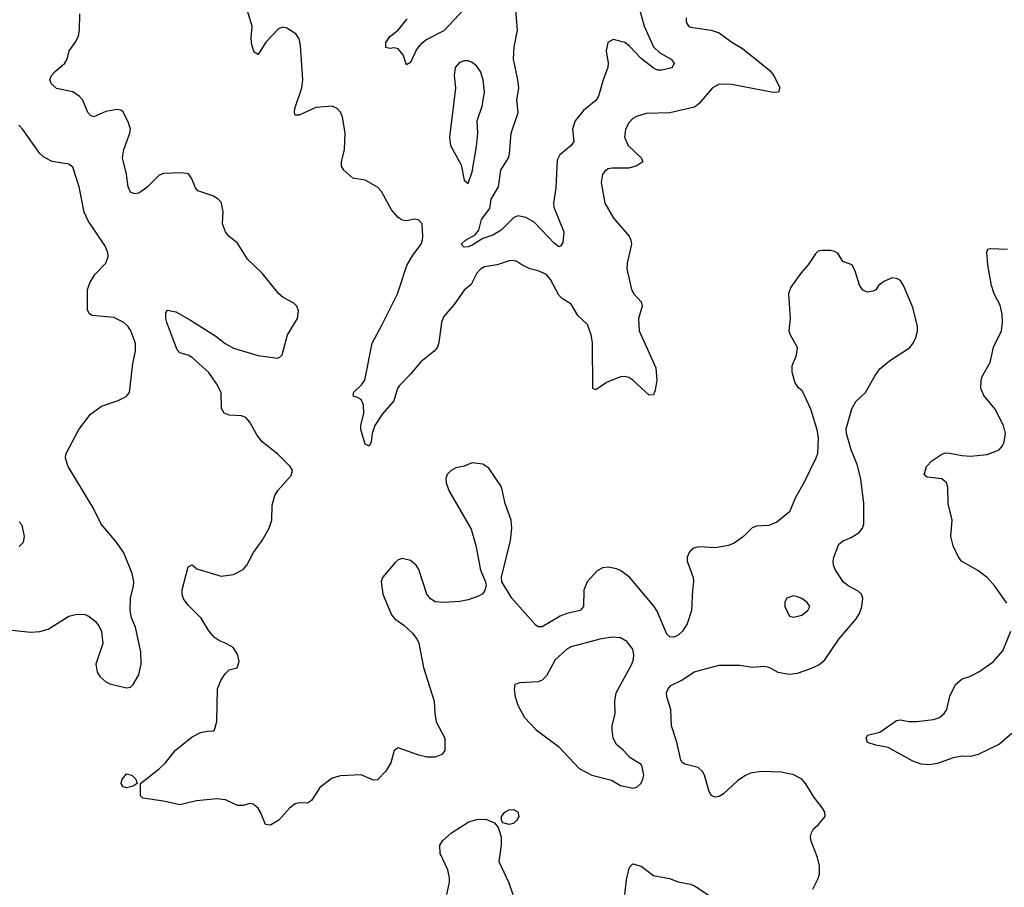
# Model space of a CAD drawing. Header units: inches. Extents: x 2293880 to 2522759, y 823965 to 1006879.
# Tile 191 of 256: x 2354352 to 2359134, y 964725 to 968942. Entities that reach past the tile are written whole.
import ezdxf

# ---------------------------------------------------------------- set-up
doc = ezdxf.new("R2010")
doc.units = ezdxf.units.IN
doc.header["$MEASUREMENT"] = 0
doc.layers.add('C3956', color=7, linetype='Continuous')

msp = doc.modelspace()

# ---------------------------------------------------------------- linework, layer by layer
at = {"layer": 'C3956', "color": 5}
for points, elevation in [([(2357357.7, 969010), (2357385, 968910), (2357430.1, 968810.1), (2357461.2, 968781.2), (2357516, 968750), (2357530.2, 968729.8), (2357520.5, 968710), (2357513.5, 968706.5), (2357470, 968696.4), (2357450, 968696.3), (2357430, 968706.3), (2357370, 968752.7), (2357313.6, 968813.6), (2357290.5, 968830.5), (2357234.6, 968845.4), (2357208, 968830), (2357200.4, 968790), (2357210.3, 968730), (2357208.8, 968710), (2357185.2, 968650), (2357163.6, 968570), (2357150, 968548.3), (2357090, 968500.9), (2357050.5, 968450.5), (2357036.6, 968410), (2357042.6, 968350), (2357030.6, 968329.4), (2356974.8, 968285.2), (2356961.9, 968258.1), (2356956.2, 968123.8), (2356943.8, 968050), (2356946.3, 968030), (2356994.2, 967910), (2356990, 967858), (2356978.3, 967841.7), (2356970, 967838.4), (2356950, 967854), (2356850, 967958), (2356810, 967980.8), (2356771.4, 967988.6), (2356750, 967978), (2356690, 967919.1), (2356650, 967894), (2356602.1, 967877.9), (2356550, 967845), (2356530, 967838), (2356510, 967836), (2356496, 967850), (2356518, 967870), (2356563.8, 967896.2), (2356581.5, 967918.5), (2356595.7, 967970), (2356635.8, 968024.2), (2356642.6, 968070), (2356676.7, 968130), (2356689.5, 968210.5), (2356725.7, 968270), (2356731.6, 968288.4), (2356738.6, 968390), (2356772.6, 968490), (2356767.3, 968550), (2356776.5, 968610), (2356772.1, 968650), (2356749.9, 968750), (2356753.9, 968810), (2356769.2, 968890), (2356761.1, 968990)], 260), ([(2358204, 964716), (2358230, 964768), (2358235.8, 964790), (2358236.1, 964830), (2358227.6, 964870), (2358195.9, 964950), (2358193.3, 964970), (2358197.2, 964990), (2358207.4, 965010), (2358231.6, 965030), (2358264.7, 965070), (2358262.3, 965090), (2358250.8, 965110), (2358206.7, 965166.7), (2358170, 965227.4), (2358150.8, 965250.8), (2358112.3, 965272.3), (2358050, 965284.6), (2357952.4, 965287.6), (2357900.9, 965279.1), (2357873.2, 965266.8), (2357838, 965242), (2357770, 965179.7), (2357750, 965166.6), (2357730, 965163.6), (2357711.4, 965171.4), (2357701.3, 965190), (2357678, 965270), (2357668, 965288), (2357647.5, 965307.5), (2357583.2, 965323.2), (2357570, 965331.5), (2357563.2, 965343.2), (2357543.4, 965430), (2357518, 965510), (2357514.2, 965590), (2357494.8, 965650), (2357493.7, 965670), (2357501.1, 965690), (2357514.9, 965705.1), (2357567.5, 965732.5), (2357628.1, 965771.9), (2357750, 965804.9), (2357850, 965804), (2357910, 965794.9), (2357970, 965800.2), (2357990, 965794.6), (2358034, 965770), (2358090, 965761), (2358130, 965766.4), (2358190, 965786.6), (2358233.1, 965806.9), (2358262.2, 965830), (2358330, 965930.3), (2358414.5, 966030), (2358430, 966055.5), (2358442, 966090), (2358446.6, 966130), (2358440.5, 966150), (2358424.8, 966164.8), (2358376.2, 966190), (2358351.5, 966210), (2358313.3, 966270), (2358305.1, 966290), (2358303.5, 966310), (2358305.7, 966330), (2358330, 966392.2), (2358350.7, 966409.3), (2358390, 966425.4), (2358429.8, 966450), (2358445.7, 966470), (2358452.3, 966490), (2358451.2, 966590), (2358436.8, 966710), (2358419.9, 966779.9), (2358389.6, 966850.4), (2358367, 966930), (2358366.6, 966953.4), (2358393.6, 967050), (2358413.5, 967086.5), (2358459.5, 967130), (2358507, 967213), (2358530, 967244), (2358576.9, 967283.1), (2358673.2, 967346.8), (2358690.8, 967369.2), (2358703.6, 967396.4), (2358711.7, 967428.3), (2358711.9, 967450), (2358690, 967542.7), (2358645.1, 967650), (2358630, 967674), (2358610, 967684.4), (2358590, 967687.3), (2358548.4, 967670), (2358523.1, 967650), (2358510, 967629.5), (2358497.7, 967622.3), (2358470, 967618), (2358447.5, 967627.5), (2358430.9, 967650.9), (2358410, 967719), (2358395.1, 967750), (2358350, 967766.6), (2358326.3, 967806.3), (2358310, 967815.6), (2358290, 967819.6), (2358250, 967819.5), (2358230, 967816), (2358216.4, 967803.6), (2358182, 967750), (2358145.5, 967710), (2358097.7, 967642.3), (2358085.5, 967610), (2358094.8, 967490), (2358088, 967430), (2358094.4, 967410), (2358128.5, 967350), (2358123.1, 967310), (2358102.5, 967257.5), (2358101.7, 967230), (2358116.7, 967176.7), (2358130, 967157.3), (2358150, 967140.7), (2358192, 967050), (2358223.8, 966950), (2358230.3, 966910), (2358226.3, 966833.7), (2358219.5, 966810), (2358160.2, 966690), (2358120, 966620), (2358090.2, 966550), (2358030, 966499.7), (2357990, 966484.2), (2357930, 966479.5), (2357910, 966472.3), (2357867.3, 966430), (2357822.6, 966397.4), (2357794.4, 966385.6), (2357730, 966374.8), (2357650, 966380.5), (2357626.6, 966373.4), (2357605.1, 966354.9), (2357594.4, 966330), (2357594, 966310), (2357623.7, 966230), (2357625.3, 966210), (2357618.9, 966170), (2357615, 966070), (2357594.1, 966005.9), (2357571.4, 965970), (2357550, 965949.7), (2357530, 965941.1), (2357510, 965942), (2357495.2, 965955.2), (2357447.7, 966067.7), (2357433.9, 966090), (2357316.1, 966230), (2357270, 966264.2), (2357250, 966273.6), (2357210, 966280.3), (2357183.1, 966276.9), (2357156.5, 966263.5), (2357108.9, 966210), (2357091.4, 966168.6), (2357090.2, 966090), (2357074.9, 966070), (2357010, 966055.5), (2356976.7, 966043.3), (2356890, 965991.3), (2356870, 965991.6), (2356859.1, 965999.1), (2356742, 966130), (2356693, 966210), (2356691.7, 966231.7), (2356736.4, 966410), (2356742.3, 966470), (2356738.5, 966510), (2356709.8, 966589.8), (2356691.3, 966671.3), (2356630, 966762.7), (2356601.5, 966781.5), (2356550, 966787.6), (2356510, 966771.8), (2356470, 966763.6), (2356446.8, 966750), (2356428.7, 966731.3), (2356422.4, 966710), (2356422.6, 966690), (2356438.3, 966650), (2356545, 966465), (2356566.8, 966386.8), (2356590, 966266), (2356614.4, 966210), (2356617.6, 966190), (2356610, 966164.5), (2356598.4, 966150), (2356580.6, 966139.4), (2356530, 966122.4), (2356490, 966114.8), (2356410, 966108.8), (2356370, 966112.8), (2356346.8, 966126.8), (2356329.8, 966150), (2356290.8, 966270), (2356277.4, 966290), (2356250, 966312.6), (2356210, 966322.9), (2356190, 966316.2), (2356175.6, 966304.4), (2356114, 966230), (2356108, 966210), (2356114.9, 966150), (2356158, 966050), (2356174, 966030), (2356218.3, 965998.3), (2356260.5, 965960.5), (2356282.4, 965930), (2356290, 965911), (2356312.9, 965792.9), (2356365.5, 965630), (2356367.7, 965570), (2356375.5, 965530), (2356416.3, 965450), (2356416.3, 965390), (2356402.8, 965370), (2356370, 965358.4), (2356330, 965358.4), (2356290, 965367.3), (2356190, 965402.7), (2356170.6, 965389.4), (2356154, 965330), (2356130.3, 965290), (2356090, 965247.3), (2356070, 965245.1), (2356010, 965271.8), (2355910, 965267.3), (2355870, 965256), (2355809.1, 965210.9), (2355770, 965147), (2355750, 965134), (2355710, 965136.2), (2355690, 965131.6), (2355663, 965110), (2355610, 965052), (2355570, 965027.3), (2355545.2, 965030), (2355522, 965090), (2355510, 965109.2), (2355486, 965130), (2355470, 965132.7), (2355438, 965122), (2355410, 965122), (2355350.9, 965150.9), (2355310, 965155.6), (2355210, 965145.3), (2355130, 965126.4), (2355050, 965144), (2354950, 965159), (2354939, 965170), (2354938, 965230), (2355030, 965300.5), (2355060.9, 965330), (2355106.6, 965390), (2355190, 965456.3), (2355230, 965477.3), (2355270, 965486), (2355290, 965484.7), (2355298, 965490), (2355309.2, 965530.8), (2355312.7, 965690), (2355329.2, 965730), (2355350, 965762), (2355370, 965782), (2355408.4, 965791.6), (2355418, 965822), (2355410, 965858), (2355389, 965890), (2355355.3, 965910), (2355322.3, 965922.3), (2355298.5, 965938.5), (2355270.8, 965970.8), (2355233.4, 966033.4), (2355170, 966096.9), (2355147.4, 966127.4), (2355140.9, 966150), (2355140.9, 966170), (2355170, 966282), (2355190, 966292), (2355213, 966273), (2355330, 966237.7), (2355390, 966244.6), (2355437.4, 966270), (2355454.5, 966290), (2355488.3, 966351.7), (2355529.7, 966410), (2355564, 966470), (2355576.9, 966510), (2355577.7, 966582.3), (2355591.5, 966630), (2355605.7, 966654.3), (2355670, 966726.8), (2355677, 966750), (2355666, 966770), (2355606.3, 966830), (2355529.3, 966889.3), (2355503.4, 966923.4), (2355470, 966986), (2355450, 967008.2), (2355430, 967016.9), (2355370, 967019.1), (2355345.6, 967030), (2355332, 967052), (2355329.8, 967130), (2355309.8, 967170), (2355270, 967226.6), (2355190, 967300.2), (2355170, 967311.9), (2355130, 967322), (2355116.4, 967336.4), (2355066.5, 967470), (2355061.4, 967490), (2355062.4, 967517.6), (2355070, 967530.4), (2355110, 967521.8), (2355181.1, 967481.1), (2355303.9, 967403.9), (2355350, 967368), (2355390, 967346), (2355510, 967309.3), (2355603.5, 967296.5), (2355617.6, 967302.4), (2355626.7, 967313.3), (2355652.5, 967410), (2355701.2, 967490), (2355706.6, 967526.6), (2355698.2, 967550), (2355684.2, 967564.3), (2355631.9, 967591.9), (2355609.9, 967609.9), (2355530, 967709.6), (2355457.7, 967777.7), (2355410, 967855.6), (2355367.3, 967890), (2355351.6, 967910), (2355337.7, 967950), (2355340.4, 968010), (2355330, 968054.5), (2355316.2, 968070), (2355290, 968085.1), (2355218, 968110), (2355205.1, 968125.1), (2355188.7, 968168.7), (2355171.7, 968191.7), (2355137.8, 968197.8), (2355050, 968193.8), (2355030, 968185.3), (2354970, 968126), (2354930, 968097.8), (2354910, 968094.8), (2354890, 968103.6), (2354878.6, 968130), (2354871.2, 968191.2), (2354851.6, 968270), (2354857, 968310), (2354887.1, 968390), (2354889.8, 968410), (2354880.7, 968440.7), (2354854, 968494), (2354842.5, 968502.5), (2354824.5, 968504.5), (2354770, 968494.7), (2354711.3, 968470), (2354695.4, 968475.4), (2354682.6, 968490), (2354658.7, 968550), (2354640.3, 968570), (2354610, 968591.2), (2354530, 968607.8), (2354506.9, 968630), (2354498.9, 968650), (2354506.9, 968670), (2354523.5, 968690), (2354571.1, 968730), (2354582, 968750), (2354593, 968790), (2354624.4, 968835.6), (2354637.3, 968862.7), (2354642.7, 968890), (2354644.2, 968970)], 320), ([(2357588.4, 968950), (2357588.4, 968930), (2357600.7, 968910), (2357610, 968904.9), (2357710, 968891), (2357750, 968877.8), (2357810, 968832.2), (2357862.1, 968802.1), (2357995, 968695), (2358014.9, 968670), (2358044.2, 968610), (2358037.3, 968590), (2358011.9, 968588.1), (2357810, 968626.5), (2357750, 968627.6), (2357716.5, 968610), (2357650, 968533), (2357630, 968516.3), (2357510, 968488.4), (2357394.9, 968485.1), (2357348.2, 968471.8), (2357330, 968461.3), (2357310, 968439.5), (2357294.6, 968410), (2357289, 968370), (2357306.7, 968330), (2357370.3, 968270), (2357378.4, 968250), (2357349.3, 968230.7), (2357310, 968219.9), (2357230, 968219.8), (2357210, 968216), (2357193.9, 968206.1), (2357183.1, 968190), (2357176.5, 968150), (2357194.6, 968050), (2357236.2, 967976.2), (2357312.4, 967890), (2357320.5, 967870), (2357323, 967850), (2357302.3, 967757.7), (2357301.5, 967730), (2357323.6, 967630), (2357335.3, 967610), (2357370, 967570.4), (2357375.6, 967550), (2357357.1, 967490), (2357360.7, 967430), (2357442.4, 967250), (2357446.7, 967190), (2357438.5, 967141.5), (2357430, 967119), (2357410, 967117), (2357329.8, 967189.8), (2357310, 967202.6), (2357290, 967207.1), (2357270, 967205.7), (2357202, 967178), (2357150, 967142.7), (2357135.3, 967150), (2357133.4, 967373.4), (2357128.2, 967410), (2357110, 967459.5), (2357063.3, 967503.3), (2357030, 967558.4), (2356987, 967587), (2356970, 967603.6), (2356930, 967678.9), (2356910, 967702.6), (2356870, 967721.3), (2356829.2, 967730), (2356790, 967749.6), (2356766.9, 967766.9), (2356750, 967771.5), (2356730, 967769.7), (2356670.2, 967749.8), (2356610, 967740.3), (2356590, 967729.7), (2356571.5, 967710), (2356544.6, 967655.4), (2356510, 967627.8), (2356462, 967558), (2356410, 967497.6), (2356400.2, 967470), (2356388, 967372), (2356381.1, 967350), (2356364.9, 967330), (2356300.4, 967279.6), (2356250, 967219.2), (2356196.1, 967163.9), (2356187.5, 967150), (2356168.8, 967090), (2356114.1, 967025.9), (2356077.2, 966970), (2356064.2, 966930), (2356059.5, 966890), (2356050, 966868.7), (2356030, 966878.4), (2356009.3, 966950), (2356009.3, 966970), (2356022.8, 967030), (2356021.7, 967070), (2356010, 967095.1), (2355990, 967106.5), (2355973.2, 967110), (2355972.8, 967130), (2356012.9, 967167.1), (2356028.9, 967190), (2356063.7, 967370), (2356110, 967453.4), (2356186.8, 967610), (2356232.8, 967747.2), (2356262.1, 967797.9), (2356301.4, 967850), (2356308.7, 967870), (2356309.8, 967889.8), (2356306.6, 967950), (2356289.5, 967969.5), (2356270, 967971.5), (2356230, 967963.6), (2356210, 967967.8), (2356190, 967979.7), (2356157.1, 968017.1), (2356110, 968107.3), (2356090, 968128), (2356030, 968162.4), (2355970, 968172), (2355926.6, 968210), (2355915.6, 968230), (2355914.3, 968250), (2355928.9, 968311.1), (2355932, 968390), (2355920.5, 968470), (2355910, 968492.3), (2355894.5, 968510), (2355870, 968520.5), (2355790, 968514.8), (2355710, 968477.4), (2355690, 968477.2), (2355686, 968490), (2355688.9, 968510), (2355722.3, 968610), (2355727.5, 968650), (2355716.3, 968816.3), (2355708.6, 968848.6), (2355693, 968873), (2355650, 968900.5), (2355630, 968904.7), (2355610, 968898.3), (2355546.9, 968833.1), (2355510, 968771.8), (2355490, 968783.6), (2355478.9, 968818.9), (2355476.1, 968850), (2355480.4, 968910), (2355457, 968990)], 280), ([(2356510, 968992.7), (2356412.1, 968887.9), (2356330, 968844.7), (2356298.4, 968821.6), (2356280.6, 968799.4), (2356250, 968732.7), (2356230, 968722), (2356213.7, 968770), (2356190, 968799.6), (2356170, 968805.1), (2356150, 968802), (2356130, 968806.6), (2356129.7, 968830), (2356150, 968860.4), (2356190, 968890.4), (2356233.9, 968946.1)], 260), ([(2354270, 965978.9), (2354404.5, 965964.5), (2354450, 965967.7), (2354490, 965980.2), (2354590, 966043.1), (2354630, 966052), (2354670, 966050.4), (2354690, 966041.6), (2354719.1, 966019.1), (2354736.5, 965996.5), (2354749.1, 965969.1), (2354756.5, 965910), (2354722.3, 965810), (2354728.9, 965770), (2354742, 965750), (2354770, 965723.1), (2354790, 965713.7), (2354870, 965694.9), (2354890, 965698), (2354903.7, 965710), (2354930, 965757.3), (2354942.6, 965810), (2354940.5, 965870), (2354914.8, 965990), (2354894.3, 966034.3), (2354888.2, 966070), (2354890.9, 966130), (2354904.8, 966190), (2354905.8, 966210), (2354898.2, 966250), (2354858, 966350), (2354822, 966402), (2354748, 966490), (2354709.6, 966570), (2354587, 966770), (2354575.1, 966810), (2354576, 966830), (2354639.7, 966950), (2354695.7, 967024.3), (2354750, 967063.1), (2354830, 967090.5), (2354869, 967110), (2354885.2, 967130), (2354901.3, 967270), (2354914.7, 967330), (2354914.7, 967370), (2354891.6, 967430), (2354878.4, 967450), (2354857, 967470), (2354810, 967493.7), (2354704.6, 967504.6), (2354691.5, 967511.5), (2354681.6, 967530), (2354681.3, 967630), (2354693.7, 967666.3), (2354717.1, 967702.9), (2354770, 967758.8), (2354782, 967790), (2354779.5, 967810), (2354764.9, 967844.9), (2354684.8, 967964.8), (2354665.7, 968005.7), (2354641.3, 968130), (2354610, 968225.2), (2354590, 968239.7), (2354510, 968252.8), (2354470, 968273.3), (2354450, 968292), (2354367.7, 968407.7), (2354348.6, 968428.6)], 340), ([(2359146.3, 966106.3), (2359088.1, 966188.1), (2359051.2, 966231.2), (2359005.4, 966265.4), (2358926.6, 966310), (2358910, 966333.2), (2358884.9, 966384.9), (2358874, 966430), (2358880.9, 966510), (2358862.2, 966590), (2358859.3, 966670), (2358854, 966690), (2358830, 966710.8), (2358759.1, 966719.1), (2358745.6, 966730), (2358756.9, 966770), (2358782.4, 966797.6), (2358830.7, 966829.3), (2358850, 966835.8), (2358870, 966835.6), (2358930, 966823.2), (2358970, 966820.2), (2359051.2, 966828.8), (2359108.8, 966851.2), (2359126, 966870), (2359133.5, 966890), (2359139.2, 966930), (2359130.8, 966970), (2359090, 967048), (2359035, 967115), (2359020.7, 967150), (2359021.6, 967190), (2359028, 967210), (2359064.9, 967275.1), (2359082.4, 967350), (2359119.8, 967430), (2359124.7, 967470), (2359123.2, 967510), (2359114.7, 967554.7), (2359085.1, 967610), (2359071.1, 967650), (2359054, 967750), (2359049, 967811), (2359054, 967826), (2359066, 967830), (2359150, 967827)], 280), ([(2354350, 966381), (2354370, 966402), (2354376, 966430), (2354364.7, 966484.7), (2354350, 966502)], 360), ([(2359170, 965472.8), (2359110, 965421.1), (2359006.8, 965370), (2358970, 965360.5), (2358930, 965362.7), (2358885.7, 965354.3), (2358810, 965327.4), (2358770, 965319.8), (2358730, 965324), (2358690, 965338.9), (2358570, 965405.2), (2358510, 965416.5), (2358470, 965429.2), (2358463.9, 965450), (2358470, 965464.2), (2358530, 965479.2), (2358610, 965536), (2358630, 965538.3), (2358670.9, 965530.9), (2358710, 965530.8), (2358790, 965541.1), (2358818.7, 965550), (2358841.6, 965570), (2358855.1, 965590), (2358870, 965653.4), (2358896.4, 965710), (2358930, 965737.6), (2358970, 965751.3), (2359010, 965771.6), (2359079.9, 965820.1), (2359126.2, 965873.8), (2359166.2, 965970)], 280), ([(2356426, 964690), (2356439.1, 964750), (2356439.8, 964770), (2356431.1, 964810), (2356394.3, 964890), (2356393, 964930), (2356407.9, 964952.1), (2356449.6, 964990), (2356530, 965041.7), (2356570, 965054), (2356615.6, 965055.6), (2356658, 965038), (2356676.1, 965016.1), (2356690.4, 964970), (2356690.4, 964930), (2356679.5, 964850), (2356727.4, 964747.4), (2356747.1, 964690)], 320), ([(2357291.6, 964690), (2357299.1, 964760.9), (2357310, 964812), (2357315.1, 964824.9), (2357330, 964838.8), (2357370, 964828), (2357430, 964782.6), (2357507.2, 964767.2), (2357550, 964751.7), (2357610, 964740.9), (2357630, 964732.7), (2357727.5, 964667.5)], 320)]:
    msp.add_lwpolyline(points, dxfattribs=dict(at, elevation=elevation))
for points, elevation in [([(2356530, 968742.4), (2356510, 968741.6), (2356487.3, 968732.7), (2356466.4, 968710), (2356462.3, 968670), (2356469.1, 968609.1), (2356440.3, 968370), (2356444.2, 968330), (2356495.8, 968235.8), (2356510, 968162), (2356530, 968144.7), (2356550, 968202), (2356570, 968324.7), (2356576.8, 968390), (2356574.5, 968450), (2356598.6, 968521.4), (2356609.8, 968590), (2356603.5, 968650), (2356590, 968689.4), (2356570, 968717.6), (2356550, 968733.6)], 280), ([(2358110, 966140.9), (2358078, 966130), (2358067.9, 966112.1), (2358067.7, 966090), (2358090, 966042.8), (2358110, 966037.3), (2358150, 966048), (2358179.5, 966070), (2358189.3, 966090), (2358176, 966110), (2358150, 966129.4), (2358130, 966137)], 340), ([(2357230, 965941.1), (2357170, 965930.6), (2357030, 965893.6), (2357010, 965883.1), (2356952.9, 965830), (2356910, 965752.8), (2356890, 965732.3), (2356870, 965723.1), (2356781.4, 965718.6), (2356756, 965710), (2356752.8, 965687.2), (2356758, 965650), (2356771.8, 965610), (2356803.1, 965550), (2356861.1, 965490), (2356968.7, 965410), (2357070, 965302.8), (2357130, 965270.6), (2357225.8, 965245.8), (2357270, 965220.7), (2357330, 965206.8), (2357350, 965212), (2357370, 965232), (2357379, 965250), (2357384, 965270), (2357376, 965310), (2357370, 965322), (2357315.5, 965355.5), (2357285.2, 965390), (2357250, 965419.3), (2357234.5, 965450), (2357229.5, 965489.5), (2357229.6, 965510), (2357243.5, 965570), (2357241.8, 965630), (2357248.9, 965670), (2357324.8, 965810), (2357333.2, 965833.2), (2357335.5, 965855.5), (2357330, 965882.7), (2357300.5, 965920.5), (2357270, 965937.6)], 340), ([(2354870, 965208.7), (2354854, 965214), (2354845.2, 965230), (2354849.5, 965250.5), (2354870, 965277.3), (2354896, 965270), (2354916, 965250), (2354922, 965230), (2354902.8, 965217.2)], 320), ([(2356730, 965029.7), (2356699.1, 965039.1), (2356691.5, 965050), (2356692.6, 965070), (2356709, 965091), (2356730, 965101.2), (2356750, 965103.9), (2356772, 965092), (2356775.8, 965070), (2356765.5, 965050), (2356750, 965034.5)], 320)]:
    msp.add_lwpolyline(points, close=True, dxfattribs=dict(at, elevation=elevation))

doc.saveas('drawing.dxf')
